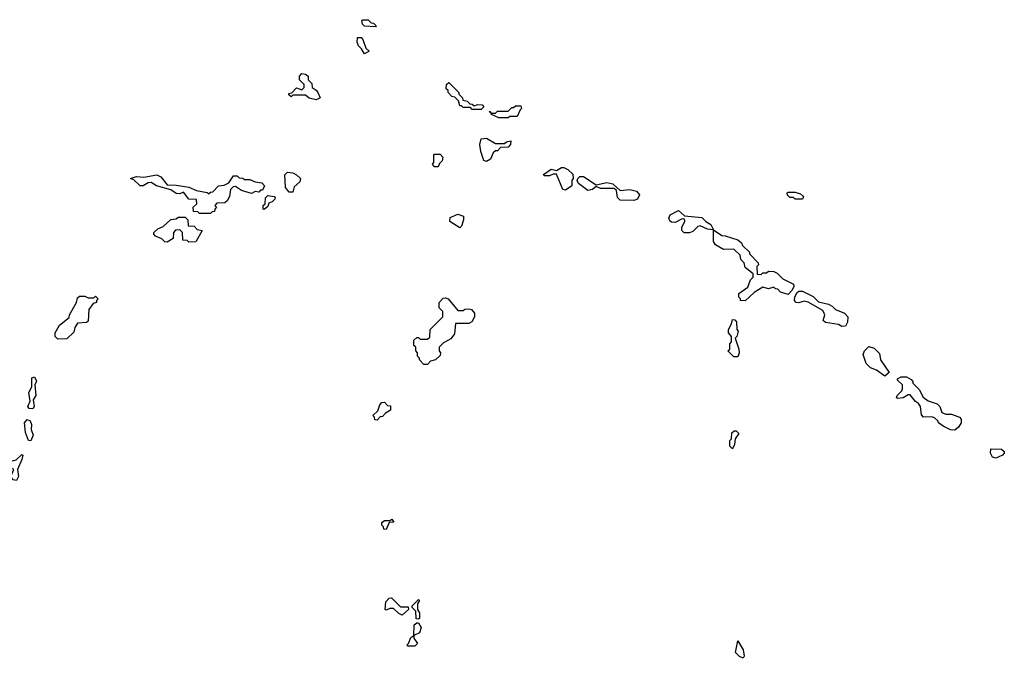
# Model space of a CAD drawing. Extents: x 2535812 to 2752880, y 540738 to 728399.
# Tile 136 of 213: x 2680022 to 2685510, y 574522 to 578080. Entities that reach past the tile are written whole.
import ezdxf

# ---------------------------------------------------------------- set-up
doc = ezdxf.new("R2010")
doc.units = 0

msp = doc.modelspace()

# ---------------------------------------------------------------- linework, layer by layer
at = {"layer": '0CON20XD'}
for points in [[(2682005, 578040), (2681945, 578043.3), (2681933.3, 578055), (2681930, 578075), (2681935, 578080), (2681965, 578080), (2681981.7, 578061.7), (2681995, 578060), (2682010, 578045), (2682005, 578040)], [(2681945, 577890), (2681928.3, 577918.3), (2681910, 577935), (2681902.5, 577955), (2681905, 577980), (2681925, 577980), (2681935, 577970), (2681951.7, 577921.7), (2681970, 577905), (2681945, 577890)], [(2681675, 577634), (2681635, 577643.3), (2681615, 577660), (2681545, 577660), (2681535, 577650), (2681521.7, 577661.7), (2681521.7, 577668.3), (2681538.3, 577671.7), (2681565, 577700), (2681595, 577690), (2681608.3, 577701.7), (2681608.3, 577718.3), (2681582.5, 577745), (2681582.5, 577765), (2681595, 577780), (2681615, 577777.5), (2681630, 577765), (2681630, 577745), (2681650, 577725), (2681651.7, 577701.7), (2681675, 577687.5), (2681683.6, 577673.6), (2681697.5, 577645), (2681675, 577634)], [(2682595, 577580), (2682545, 577580), (2682535, 577590), (2682495, 577590), (2682485, 577600), (2682475, 577600), (2682468.3, 577628.3), (2682448.3, 577648.3), (2682431.7, 577651.7), (2682410, 577675), (2682410, 577685), (2682400, 577695), (2682401.7, 577718.3), (2682415, 577730), (2682470, 577675), (2682470, 577665), (2682490, 577645), (2682491.7, 577631.7), (2682517, 577627), (2682531.7, 577611.7), (2682545, 577610), (2682555, 577600), (2682575, 577607.5), (2682600, 577605), (2682610, 577595), (2682595, 577580)], [(2682745, 577532.5), (2682693, 577533), (2682651.7, 577551.7), (2682650, 577560), (2682640, 577565), (2682645, 577570), (2682650, 577560), (2682675, 577560), (2682685, 577570), (2682745, 577570), (2682765, 577590), (2682775, 577590), (2682785, 577600), (2682815, 577600), (2682820, 577585), (2682811.7, 577578.3), (2682795, 577540), (2682755, 577540), (2682745, 577532.5)], [(2682625, 577290), (2682610, 577295), (2682593.3, 577345), (2682587.5, 577385), (2682593.6, 577416.4), (2682625, 577420), (2682675, 577390), (2682725, 577390), (2682735, 577400), (2682760, 577405), (2682757.5, 577385), (2682745, 577370), (2682701.7, 577368.3), (2682685, 577350), (2682675, 577350), (2682661.7, 577338.3), (2682646.4, 577303.6), (2682625, 577290)], [(2682355, 577260), (2682335, 577260), (2682322.5, 577275), (2682330, 577285), (2682330, 577325), (2682335, 577330), (2682365, 577330), (2682380, 577315), (2682377, 577293), (2682361.7, 577278.3), (2682355, 577260)], [(2683065, 577130), (2683050, 577135), (2683015, 577220), (2682995, 577220), (2682975, 577210), (2682945, 577210), (2682941.7, 577218.3), (2682985, 577247.5), (2683015, 577240), (2683043, 577257), (2683055, 577257.5), (2683077.5, 577245), (2683105, 577220), (2683107.5, 577195), (2683100, 577185), (2683100, 577155), (2683065, 577130)], [(2681085, 577000), (2681025, 577000), (2681015, 577010), (2680991.7, 577011.7), (2680990, 577035), (2681010, 577055), (2681008.3, 577078.3), (2680965, 577080), (2680935, 577120), (2680915, 577110), (2680895, 577112.5), (2680865, 577132.5), (2680785, 577153.8), (2680755, 577172.5), (2680738.3, 577171.7), (2680710, 577155), (2680693.6, 577153.6), (2680658.3, 577188.3), (2680640, 577195), (2680673.9, 577206.1), (2680715, 577202.5), (2680785.9, 577215.9), (2680810, 577205), (2680845, 577160), (2680895, 577158.8), (2680965, 577146.2), (2681008.3, 577128.3), (2681067, 577117), (2681075, 577110), (2681085, 577120), (2681098.3, 577121.7), (2681130, 577155), (2681161.7, 577158.3), (2681188.3, 577171.7), (2681215, 577210), (2681235, 577210), (2681245, 577200), (2681267, 577197), (2681275, 577190), (2681305, 577190), (2681335, 577177.5), (2681371.7, 577171.7), (2681386.7, 577155), (2681375, 577130), (2681365, 577130), (2681355, 577120), (2681335, 577122.5), (2681315, 577112.5), (2681258.3, 577128.3), (2681225, 577150), (2681211.7, 577148.3), (2681197.5, 577135), (2681192.5, 577095), (2681178.3, 577071.7), (2681165, 577060), (2681121.7, 577058.3), (2681110, 577045), (2681120, 577035), (2681110, 577025), (2681108.3, 577011.7), (2681095, 577010), (2681085, 577000)], [(2681545, 577120), (2681525, 577120), (2681503.3, 577145), (2681500, 577215), (2681515, 577230), (2681545, 577227.5), (2681566.1, 577216.1), (2681586.7, 577195), (2681583, 577177), (2681551.7, 577148.3), (2681545, 577120)], [(2683445, 577073.3), (2683370, 577075), (2683355, 577090), (2683348.3, 577128.3), (2683335, 577140), (2683259.3, 577139.3), (2683235, 577150), (2683215, 577133.3), (2683188.3, 577128.3), (2683137, 577167), (2683130, 577185), (2683132.5, 577195), (2683145, 577206.7), (2683165, 577206.2), (2683235, 577160), (2683295, 577173.3), (2683327.5, 577165), (2683368.3, 577128.3), (2683423.6, 577133.6), (2683460, 577125), (2683476.4, 577103.6), (2683465, 577080), (2683445, 577073.3)], [(2681385, 577022.5), (2681380, 577025), (2681380, 577045), (2681390, 577055), (2681391.7, 577088.3), (2681405, 577100), (2681440, 577095), (2681447, 577087), (2681445, 577080), (2681430, 577065), (2681411.7, 577058.3), (2681405, 577040), (2681385, 577022.5)], [(2684385, 577080), (2684345, 577080), (2684335, 577090), (2684315, 577090), (2684301.7, 577101.7), (2684300, 577115), (2684305, 577120), (2684345, 577120), (2684375, 577110), (2684390, 577095), (2684385, 577080)], [(2684065, 576513.3), (2684040, 576515), (2684040, 576525), (2684030, 576535), (2684030, 576555), (2684080, 576590), (2684095, 576630), (2684110, 576645), (2684110, 576665), (2684065, 576700), (2684060, 576725), (2684042.5, 576745), (2684038.3, 576768.3), (2684001.7, 576801.7), (2683945, 576800), (2683900, 576825), (2683890, 576845), (2683890, 576910), (2683855, 576912.5), (2683815, 576932.5), (2683801.7, 576928.3), (2683775, 576900), (2683755, 576892.5), (2683725, 576892.5), (2683712.5, 576905), (2683712.5, 576925), (2683730, 576955), (2683728.3, 576968.3), (2683715, 576970), (2683675, 576950), (2683655, 576952.5), (2683645, 576960), (2683640, 576975), (2683647, 576993), (2683695, 577017.5), (2683728.3, 576988.3), (2683825, 576977.5), (2683846.4, 576956.4), (2683875, 576940), (2683890, 576910), (2683935, 576877.5), (2683955, 576876.7), (2684025, 576853.3), (2684045, 576837.5), (2684051.7, 576821.7), (2684090, 576785), (2684090, 576775), (2684137.5, 576725), (2684140, 576715), (2684130, 576705), (2684131.7, 576661.7), (2684155, 576660), (2684165, 576670), (2684185, 576670), (2684195, 576680), (2684225, 576677.5), (2684245, 576667.5), (2684276.4, 576636.4), (2684335, 576607.5), (2684336.4, 576593.6), (2684327, 576573), (2684305, 576550), (2684263, 576563), (2684248.3, 576578.3), (2684235, 576580), (2684225, 576590), (2684195, 576580), (2684165, 576590), (2684115, 576560), (2684065, 576513.3)], [(2680965, 576840), (2680955, 576850), (2680931.7, 576851.7), (2680930, 576895), (2680915, 576910), (2680891.7, 576908.3), (2680880, 576895), (2680878.3, 576861.7), (2680845, 576840), (2680831.7, 576841.7), (2680815, 576860), (2680780, 576875), (2680770, 576885), (2680770, 576895), (2680792.5, 576915), (2680822.5, 576927.5), (2680865, 576967.5), (2680895, 576970), (2680905, 576980), (2680945, 576980), (2680960, 576965), (2680961.7, 576931.7), (2680995, 576930), (2681011.7, 576911.7), (2681040, 576905), (2681005, 576842.5), (2680965, 576840)], [(2682475, 576920), (2682420, 576955), (2682421.7, 576978.3), (2682465, 576996.7), (2682496.4, 576986.4), (2682496.7, 576965), (2682485, 576930), (2682475, 576920)], [(2680235, 576300), (2680220, 576315), (2680220, 576335), (2680245, 576377.5), (2680298.3, 576421.7), (2680300, 576435), (2680340, 576505), (2680345, 576530), (2680355, 576540), (2680385, 576540), (2680405, 576530), (2680435, 576530), (2680445, 576540), (2680460, 576525), (2680450, 576515), (2680450, 576505), (2680431.7, 576498.3), (2680407.5, 576465), (2680405, 576400), (2680395, 576393.3), (2680345, 576390), (2680330, 576365), (2680325, 576340), (2680285, 576302.5), (2680235, 576300)], [(2682295, 576160), (2682275, 576160), (2682250, 576185), (2682250, 576195), (2682240, 576205), (2682240, 576225), (2682230, 576235), (2682230, 576255), (2682220, 576265), (2682220, 576295), (2682235, 576310), (2682245, 576310), (2682255, 576300), (2682295, 576300), (2682308.3, 576311.7), (2682310, 576355), (2682380, 576425), (2682380, 576455), (2682360, 576475), (2682360, 576505), (2682381.7, 576528.3), (2682395, 576530), (2682410, 576525), (2682465, 576460), (2682495, 576460), (2682503, 576467), (2682525, 576470), (2682540, 576465), (2682557.5, 576445), (2682556.7, 576425), (2682543, 576397), (2682525, 576387.5), (2682451.7, 576388.3), (2682445, 576330), (2682425, 576302.5), (2682385, 576280), (2682360, 576255), (2682360, 576235), (2682367.5, 576225), (2682365, 576210), (2682340, 576185), (2682311.7, 576178.3), (2682295, 576160)], [(2684605, 576370), (2684585, 576382.5), (2684513, 576393), (2684500, 576405), (2684510, 576435), (2684499.3, 576459.3), (2684417, 576507), (2684395, 576512.5), (2684365, 576503.3), (2684350, 576505), (2684340, 576515), (2684343, 576537), (2684355, 576560), (2684365, 576567.5), (2684385, 576567.5), (2684445, 576537.5), (2684475, 576507.5), (2684530, 576495), (2684550, 576485), (2684570, 576465), (2684620, 576445), (2684637.5, 576425), (2684636.7, 576395), (2684625, 576373.3), (2684605, 576370)], [(2684001.7, 576201.7), (2683970, 576235), (2683980, 576245), (2683980, 576275), (2683990, 576285), (2683990, 576315), (2683972.5, 576335), (2683972.5, 576355), (2683990, 576385), (2683995, 576410), (2684008.3, 576408.3), (2684017, 576397), (2684020, 576355), (2684027.5, 576345), (2684020, 576315), (2684010, 576305), (2684030, 576245), (2684032.5, 576225), (2684025, 576202.5), (2684001.7, 576201.7)], [(2684845, 576093.3), (2684798.3, 576128.3), (2684765, 576140), (2684740, 576165), (2684722.5, 576215), (2684730, 576235), (2684755, 576260), (2684785, 576250), (2684815, 576220), (2684820, 576185), (2684867.5, 576115), (2684845, 576093.3)], [(2680095, 575912.5), (2680075, 575913.8), (2680067.5, 575925), (2680080, 575955), (2680073.6, 576003.6), (2680090, 576035), (2680090, 576085), (2680105, 576090), (2680116.7, 576066.7), (2680107.5, 576045), (2680113, 575987), (2680098.3, 575961.7), (2680102.5, 575925), (2680095, 575912.5)], [(2685235, 575792.5), (2685210, 575795), (2685170, 575815), (2685143.6, 575833.6), (2685140, 575845), (2685121.7, 575861.7), (2685105, 575867.5), (2685060, 575865), (2685048.3, 575878.3), (2685042.5, 575925), (2685032.5, 575942.5), (2685015, 575952.5), (2684985, 575990), (2684975, 575990), (2684947, 575973), (2684915, 575970), (2684910, 575975), (2684913.3, 575986.7), (2684938.3, 576011.7), (2684942.5, 576025), (2684942.5, 576045), (2684915, 576072.5), (2684915, 576080), (2684935, 576090), (2684965, 576090), (2684990, 576075), (2685000, 576065), (2685000, 576055), (2685035, 576020), (2685057, 575977), (2685085, 575957.5), (2685135, 575940), (2685150, 575925), (2685161.7, 575891.7), (2685185, 575882.5), (2685215, 575883.3), (2685260, 575865), (2685270, 575855), (2685270, 575835), (2685255, 575810), (2685235, 575792.5)], [(2682015, 575850), (2682001.7, 575851.7), (2682000, 575865), (2681990, 575875), (2682018.3, 575901.7), (2682030, 575935), (2682041.7, 575948.3), (2682055, 575950), (2682071.7, 575931.7), (2682088.3, 575928.3), (2682090, 575905), (2682061.7, 575888.3), (2682045, 575870), (2682031.7, 575868.3), (2682015, 575850)], [(2680085, 575733.3), (2680072.5, 575735), (2680055, 575780), (2680048.8, 575835), (2680065, 575853.3), (2680080, 575845), (2680088.8, 575825), (2680086.4, 575796.4), (2680096.7, 575765), (2680085, 575733.3)], [(2683995, 575690), (2683980, 575705), (2683980, 575735), (2683990, 575745), (2683991.7, 575778.3), (2684005, 575790), (2684015, 575790), (2684030, 575775), (2684010, 575745), (2684007, 575713), (2683995, 575690)], [(2680005, 575513.8), (2679986.4, 575516.4), (2679974, 575535), (2679990, 575575), (2679952.5, 575595), (2679940, 575615), (2679950, 575625), (2679985, 575622.5), (2680002.5, 575627.5), (2680035, 575657.5), (2680040, 575655), (2680035, 575630), (2680010, 575575), (2680016.2, 575535), (2680005, 575513.8)], [(2685465, 575637.5), (2685445, 575642.5), (2685433.3, 575665), (2685435, 575690), (2685495, 575687.5), (2685510, 575675), (2685510, 575665), (2685500, 575655), (2685475, 575642.5), (2685465, 575637.5)], [(2682065, 575240), (2682051.7, 575241.7), (2682050, 575255), (2682040, 575265), (2682041.7, 575278.3), (2682055, 575290), (2682085, 575290), (2682097, 575297), (2682108.3, 575281.7), (2682081.7, 575278.3), (2682065, 575240)], [(2682155, 574763.3), (2682135, 574772.5), (2682105, 574800), (2682085, 574800), (2682065, 574790), (2682060, 574795), (2682063, 574837), (2682081.7, 574858.3), (2682095, 574860), (2682145, 574810), (2682188.3, 574808.3), (2682190, 574795), (2682155, 574763.3)], [(2682245, 574740), (2682231.7, 574741.7), (2682230, 574785), (2682210, 574805), (2682210, 574815), (2682245, 574850), (2682250, 574845), (2682240, 574825), (2682240, 574795), (2682250, 574775), (2682250, 574745), (2682245, 574740)], [(2682225, 574590), (2682185, 574590), (2682180, 574595), (2682190, 574605), (2682201.7, 574638.3), (2682220, 574650), (2682221.7, 574708.3), (2682235, 574720), (2682245, 574720), (2682260, 574695), (2682250, 574665), (2682220, 574650), (2682220, 574635), (2682240, 574605), (2682225, 574590)], [(2684055, 574522.5), (2684035, 574532.5), (2684012.5, 574555), (2684025, 574620), (2684055, 574570), (2684060, 574535), (2684055, 574522.5)]]:
    msp.add_lwpolyline(points, dxfattribs=at)

doc.saveas('drawing.dxf')
